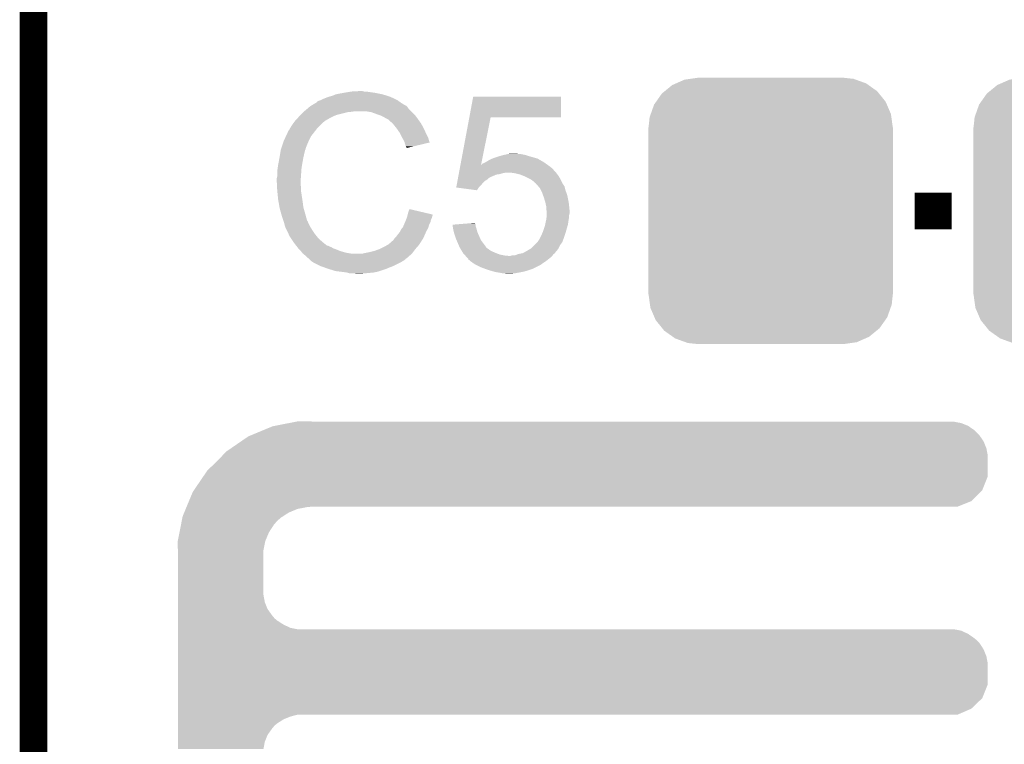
# Model space of a CAD drawing. Extents: x -1.3 to 24.2, y -3.9 to 39.2.
# Tile 32 of 43: x -1.3 to 4.1, y 21.1 to 25.1. Entities that reach past the tile are written whole.
import ezdxf

# ---------------------------------------------------------------- set-up
doc = ezdxf.new("R2010")
doc.units = 0
doc.layers.get('0').update_dxf_attribs({"linetype": 'CONTINUOUS'})
for name, color, linetype in [('BOOST_10_CLICK_V101_GKO', 5, 'CONTINUOUS'), ('BOOST_10_CLICK_V101_GTO', 14, 'CONTINUOUS'), ('BOOST_10_CLICK_V101_GTS', 12, 'CONTINUOUS')]:
    doc.layers.add(name, color=color, linetype=linetype)

# ---------------------------------------------------------------- blocks, each defined once
blk = doc.blocks.new('CUSTOM_96')
for points in [[(-0.523568, 0.705436), (-0.47634, 0.726144), (0.528306, 0.705436), (0.470706, 0.726144)], [(-0.47634, 0.726144), (-0.444658, 0.730636), (0.470706, 0.726144), (0.45821, 0.730636)], [(-0.444658, 0.730636), (-0.40259, 0.7366), (0.45821, 0.730636), (0.40259, 0.7366)], [(-0.602216, 0.649072), (-0.586032, 0.66231), (0.599766, 0.649072), (0.58904, 0.66231)], [(-0.586032, 0.66231), (-0.544558, 0.696232), (0.58904, 0.66231), (0.541268, 0.696232)], [(-0.544558, 0.696232), (-0.523568, 0.705436), (0.541268, 0.696232), (0.528306, 0.705436)], [(-0.645062, 0.58814), (-0.633606, 0.604434), (0.642988, 0.58814), (0.635932, 0.604434)], [(-0.633606, 0.604434), (-0.602216, 0.649072), (0.635932, 0.604434), (0.599766, 0.649072)], [(-0.663508, 0.536078), (-0.645062, 0.58814), (0.665526, 0.536078), (0.642988, 0.58814)], [(-0.67564, 0.46228), (-0.669936, 0.517928), (0.67564, 0.46228), (0.668014, 0.517928)], [(-0.669936, 0.517928), (-0.663508, 0.536078), (0.668014, 0.517928), (0.665526, 0.536078)], [(-0.67691, -0.46228), (-0.67691, 0.46228), (0.67691, -0.46228), (0.67691, 0.46228)], [(-0.668012, -0.517928), (-0.67564, -0.46228), (0.669936, -0.517928), (0.67564, -0.46228)], [(-0.665526, -0.536078), (-0.668012, -0.517928), (0.663506, -0.536078), (0.669936, -0.517928)], [(-0.642986, -0.58814), (-0.665526, -0.536078), (0.645062, -0.58814), (0.663506, -0.536078)], [(-0.635932, -0.604434), (-0.642986, -0.58814), (0.633604, -0.604434), (0.645062, -0.58814)], [(-0.599764, -0.649072), (-0.635932, -0.604434), (0.602216, -0.649072), (0.633604, -0.604434)], [(-0.58904, -0.66231), (-0.599764, -0.649072), (0.58603, -0.66231), (0.602216, -0.649072)], [(-0.541266, -0.696232), (-0.58904, -0.66231), (0.544558, -0.696232), (0.58603, -0.66231)], [(-0.528306, -0.705436), (-0.541266, -0.696232), (0.523566, -0.705436), (0.544558, -0.696232)], [(-0.470704, -0.726144), (-0.528306, -0.705436), (0.47634, -0.726144), (0.523566, -0.705436)], [(-0.45821, -0.730636), (-0.470704, -0.726144), (0.444656, -0.730636), (0.47634, -0.726144)], [(-0.40259, -0.7366), (-0.45821, -0.730636), (0.40259, -0.7366), (0.444656, -0.730636)]]:
    blk.add_solid(points)

msp = doc.modelspace()

# ---------------------------------------------------------------- linework, layer by layer
at = {"layer": 'BOOST_10_CLICK_V101_GKO', "const_width": 0.1524}
msp.add_lwpolyline([(-1.27, -3.81), (-1.27, 36.83)], dxfattribs=at)
at = {"layer": 'BOOST_10_CLICK_V101_GTO', "const_width": 0.2032}
msp.add_lwpolyline([(3.6068, 24.003), (3.81, 24.003)], dxfattribs=at)
at = {"layer": 'BOOST_10_CLICK_V101_GTO'}
for points in [[(0.340358, 24.6253), (0.353058, 24.63038), (0.7239, 24.6253), (0.71247, 24.63038)], [(0.353058, 24.63038), (0.3683, 24.63546), (0.71247, 24.63038), (0.70104, 24.63546)], [(0.3683, 24.63546), (0.386082, 24.64054), (0.70104, 24.63546), (0.684786, 24.64054)], [(0.386082, 24.64054), (0.403862, 24.64816), (0.684786, 24.64054), (0.660402, 24.64816)], [(0.403862, 24.64816), (0.4445, 24.65578), (0.660402, 24.64816), (0.622298, 24.65578)], [(0.4445, 24.65578), (0.47498, 24.66086), (0.622298, 24.65578), (0.58674, 24.66086)], [(0.47498, 24.66086), (0.49022, 24.6634), (0.58674, 24.66086), (0.571502, 24.6634)], [(0.49022, 24.6634), (0.535938, 24.66594), (0.558802, 24.6634), (0.548642, 24.66594)], [(1.141976, 24.52116), (1.163334, 24.635436), (1.648436, 24.52116), (1.64846, 24.635436)], [(1.163334, 24.635436), (1.16334, 24.63546), (1.64846, 24.635436), (1.16334, 24.63546)], [(0.246608, 24.569418), (0.255616, 24.57704), (0.805182, 24.569418), (0.8001, 24.57704)], [(0.255616, 24.57704), (0.261622, 24.582122), (0.8001, 24.57704), (0.795016, 24.582122)], [(0.261622, 24.582122), (0.265846, 24.584658), (0.795016, 24.582122), (0.792478, 24.584658)], [(0.265846, 24.584658), (0.270076, 24.587198), (0.792478, 24.584658), (0.787404, 24.587198)], [(0.270076, 24.587198), (0.274302, 24.589734), (0.787404, 24.587198), (0.784866, 24.589734)], [(0.274302, 24.589734), (0.274312, 24.58974), (0.784866, 24.589734), (0.782322, 24.58974)], [(0.274312, 24.58974), (0.295468, 24.60244), (0.782322, 24.58974), (0.762, 24.60244)], [(0.295468, 24.60244), (0.29972, 24.604992), (0.762, 24.60244), (0.758428, 24.604992)], [(0.29972, 24.604992), (0.299736, 24.607526), (0.758428, 24.604992), (0.754878, 24.607526)], [(0.299736, 24.607526), (0.309882, 24.6126), (0.754878, 24.607526), (0.747774, 24.6126)], [(0.309882, 24.6126), (0.317494, 24.615138), (0.747774, 24.6126), (0.744218, 24.615138)], [(0.317494, 24.615138), (0.3175, 24.61514), (0.744218, 24.615138), (0.744216, 24.61514)], [(0.3175, 24.61514), (0.32766, 24.62022), (0.744216, 24.61514), (0.734058, 24.62022)], [(0.32766, 24.62022), (0.340358, 24.6253), (0.734058, 24.62022), (0.7239, 24.6253)], [(0.177566, 24.500838), (0.193732, 24.51862), (0.342898, 24.500838), (0.373382, 24.51862)], [(0.193732, 24.51862), (0.20066, 24.52624), (0.373382, 24.51862), (0.38989, 24.52624)], [(0.20066, 24.52624), (0.20828, 24.53386), (0.38989, 24.52624), (0.406398, 24.53386)], [(0.20828, 24.53386), (0.22352, 24.5491), (0.406398, 24.53386), (0.46736, 24.5491)], [(0.22352, 24.5491), (0.22606, 24.55164), (0.46736, 24.5491), (0.492762, 24.55164)], [(0.22606, 24.55164), (0.2286, 24.55418), (0.492762, 24.55164), (0.505458, 24.55418)], [(0.2286, 24.55418), (0.246608, 24.569418), (0.82042, 24.55418), (0.805182, 24.569418)], [(0.599438, 24.5491), (0.568958, 24.55418), (0.8255, 24.5491), (0.82042, 24.55418)], [(0.62738, 24.53894), (0.599438, 24.5491), (0.83566, 24.53894), (0.8255, 24.5491)], [(0.635006, 24.536398), (0.62738, 24.53894), (0.838202, 24.536398), (0.83566, 24.53894)], [(0.650238, 24.53132), (0.635006, 24.536398), (0.842266, 24.53132), (0.838202, 24.536398)], [(0.66548, 24.5237), (0.650238, 24.53132), (0.84836, 24.5237), (0.842266, 24.53132)], [(0.67056, 24.52116), (0.66548, 24.5237), (0.850176, 24.52116), (0.84836, 24.5237)], [(0.683262, 24.51354), (0.67056, 24.52116), (0.855618, 24.51354), (0.850176, 24.52116)], [(1.093076, 24.25954), (1.141972, 24.52114), (1.207058, 24.25954), (1.259836, 24.52114)], [(1.141972, 24.52114), (1.141976, 24.52116), (1.259836, 24.52114), (1.648436, 24.52116)], [(0.14986, 24.460198), (0.151382, 24.462738), (0.300284, 24.460198), (0.30226, 24.462738)], [(0.151382, 24.462738), (0.157478, 24.4729), (0.30226, 24.462738), (0.312422, 24.4729)], [(0.157478, 24.4729), (0.169924, 24.490678), (0.312422, 24.4729), (0.3302, 24.490678)], [(0.169924, 24.490678), (0.17526, 24.4983), (0.3302, 24.490678), (0.340358, 24.4983)], [(0.17526, 24.4983), (0.175262, 24.498302), (0.340358, 24.4983), (0.34036, 24.498302)], [(0.175262, 24.498302), (0.177566, 24.500838), (0.34036, 24.498302), (0.342898, 24.500838)], [(0.693416, 24.508462), (0.683262, 24.51354), (0.859246, 24.508462), (0.855618, 24.51354)], [(0.69596, 24.50592), (0.693416, 24.508462), (0.861062, 24.50592), (0.859246, 24.508462)], [(0.715964, 24.48814), (0.69596, 24.50592), (0.873762, 24.48814), (0.861062, 24.50592)], [(0.71882, 24.4856), (0.715964, 24.48814), (0.875214, 24.4856), (0.873762, 24.48814)], [(0.731012, 24.47036), (0.71882, 24.4856), (0.88392, 24.47036), (0.875214, 24.4856)], [(0.73914, 24.4602), (0.731012, 24.47036), (0.889, 24.4602), (0.88392, 24.47036)], [(0.1143, 24.38908), (0.127446, 24.417018), (0.25273, 24.38908), (0.2667, 24.417018)], [(0.127446, 24.417018), (0.13462, 24.432264), (0.2667, 24.417018), (0.278558, 24.432264)], [(0.13462, 24.432264), (0.134626, 24.434806), (0.278558, 24.432264), (0.280534, 24.434806)], [(0.134626, 24.434806), (0.13716, 24.437344), (0.280534, 24.434806), (0.282508, 24.437344)], [(0.13716, 24.437344), (0.139704, 24.44496), (0.282508, 24.437344), (0.288432, 24.44496)], [(0.139704, 24.44496), (0.144782, 24.450044), (0.288432, 24.44496), (0.292386, 24.450044)], [(0.144782, 24.450044), (0.14986, 24.460198), (0.292386, 24.450044), (0.300284, 24.460198)], [(0.746252, 24.45004), (0.73914, 24.4602), (0.89408, 24.45004), (0.889, 24.4602)], [(0.756918, 24.434798), (0.746252, 24.45004), (0.900856, 24.434798), (0.89408, 24.45004)], [(0.760728, 24.42718), (0.756918, 24.434798), (0.90424, 24.42718), (0.900856, 24.434798)], [(0.76962, 24.4094), (0.760728, 24.42718), (0.913132, 24.4094), (0.90424, 24.42718)], [(0.771034, 24.406858), (0.76962, 24.4094), (0.914402, 24.406858), (0.913132, 24.4094)], [(0.101598, 24.350976), (0.102444, 24.353514), (0.23622, 24.350976), (0.238754, 24.353514)], [(0.102444, 24.353514), (0.103292, 24.356056), (0.238754, 24.353514), (0.23876, 24.356056)], [(0.103292, 24.356056), (0.113452, 24.38654), (0.23876, 24.356056), (0.25146, 24.38654)], [(0.113452, 24.38654), (0.1143, 24.38908), (0.25146, 24.38654), (0.25273, 24.38908)], [(0.78232, 24.386542), (0.771034, 24.406858), (0.920474, 24.386542), (0.914402, 24.406858)], [(0.783594, 24.381454), (0.78232, 24.386542), (0.921994, 24.381454), (0.920474, 24.386542)], [(0.784862, 24.37638), (0.783594, 24.381454), (0.90083, 24.37638), (0.921994, 24.381454)], [(0.78994, 24.361142), (0.784862, 24.37638), (0.837276, 24.361142), (0.90083, 24.37638)], [(0.792478, 24.356064), (0.78994, 24.361142), (0.816098, 24.356064), (0.837276, 24.361142)], [(0.795014, 24.353526), (0.792478, 24.356064), (0.805512, 24.353526), (0.816098, 24.356064)], [(0.79502, 24.35101), (0.795014, 24.353526), (0.79502, 24.35101), (0.805512, 24.353526)], [(0.09144, 24.29764), (0.09525, 24.3205), (0.22352, 24.29764), (0.2286, 24.3205)], [(0.09525, 24.3205), (0.098636, 24.340818), (0.2286, 24.3205), (0.233678, 24.340818)], [(0.098636, 24.340818), (0.099062, 24.343362), (0.233678, 24.340818), (0.23495, 24.343362)], [(0.099062, 24.343362), (0.099906, 24.345896), (0.23495, 24.343362), (0.236218, 24.345896)], [(0.099906, 24.345896), (0.101598, 24.350976), (0.236218, 24.345896), (0.23622, 24.350976)], [(1.269366, 24.29256), (1.29032, 24.30018), (1.518922, 24.29256), (1.492252, 24.30018)], [(1.29032, 24.30018), (1.315084, 24.3078), (1.492252, 24.30018), (1.46558, 24.3078)], [(1.315084, 24.3078), (1.32334, 24.31034), (1.46558, 24.3078), (1.457958, 24.31034)], [(1.32334, 24.31034), (1.334338, 24.312878), (1.457958, 24.31034), (1.45034, 24.312878)], [(1.334338, 24.312878), (1.35636, 24.31796), (1.45034, 24.312878), (1.424942, 24.31796)], [(1.35636, 24.31796), (1.374126, 24.320498), (1.412244, 24.31796), (1.404622, 24.320498)], [(1.374126, 24.320498), (1.374142, 24.3205), (1.404622, 24.320498), (1.374142, 24.3205)], [(0.08128, 24.239222), (0.08382, 24.257), (0.21336, 24.239222), (0.216322, 24.257)], [(0.08382, 24.257), (0.0862, 24.2697), (0.216322, 24.257), (0.21844, 24.2697)], [(0.0862, 24.2697), (0.09144, 24.29764), (0.21844, 24.2697), (0.22352, 24.29764)], [(1.087852, 24.231594), (1.090702, 24.24684), (1.60782, 24.231594), (1.59004, 24.24684)], [(1.090702, 24.24684), (1.092612, 24.257056), (1.59004, 24.24684), (1.57574, 24.257056)], [(1.092612, 24.257056), (1.093076, 24.25954), (1.206558, 24.257056), (1.209044, 24.25954)], [(1.206558, 24.257056), (1.207058, 24.25954), (1.57574, 24.257056), (1.572262, 24.25954)], [(1.209044, 24.25954), (1.211586, 24.259556), (1.572262, 24.25954), (1.57224, 24.259556)], [(1.211586, 24.259556), (1.214128, 24.264618), (1.57224, 24.259556), (1.565154, 24.264618)], [(1.214128, 24.264618), (1.22174, 24.26716), (1.565154, 24.264618), (1.561594, 24.26716)], [(1.22174, 24.26716), (1.231898, 24.27224), (1.561594, 24.26716), (1.554482, 24.27224)], [(1.231898, 24.27224), (1.231902, 24.272242), (1.554482, 24.27224), (1.55448, 24.272242)], [(1.231902, 24.272242), (1.239518, 24.277318), (1.55448, 24.272242), (1.545596, 24.277318)], [(1.239518, 24.277318), (1.262382, 24.29002), (1.545596, 24.277318), (1.523368, 24.29002)], [(1.262382, 24.29002), (1.269366, 24.29256), (1.523368, 24.29002), (1.518922, 24.29256)], [(0.0762, 24.183342), (0.07874, 24.193502), (0.209368, 24.183342), (0.210094, 24.193502)], [(0.07874, 24.22144), (0.08128, 24.239222), (0.212088, 24.22144), (0.21336, 24.239222)], [(0.07874, 24.193502), (0.07874, 24.22144), (0.210094, 24.193502), (0.212088, 24.22144)], [(1.079782, 24.188418), (1.08263, 24.203658), (1.254762, 24.188418), (1.290318, 24.203658)], [(1.08263, 24.203658), (1.083106, 24.2062), (1.290318, 24.203658), (1.308098, 24.2062)], [(1.083106, 24.2062), (1.084056, 24.21128), (1.308098, 24.2062), (1.32588, 24.21128)], [(1.084056, 24.21128), (1.08453, 24.21382), (1.32588, 24.21128), (1.338578, 24.21382)], [(1.08453, 24.21382), (1.085004, 24.216358), (1.622424, 24.21382), (1.62052, 24.216358)], [(1.085004, 24.216358), (1.087378, 24.229054), (1.62052, 24.216358), (1.607826, 24.229054)], [(1.087378, 24.229054), (1.087852, 24.231594), (1.607826, 24.229054), (1.60782, 24.231594)], [(1.394458, 24.21128), (1.376678, 24.21382), (1.62433, 24.21128), (1.622424, 24.21382)], [(1.424938, 24.20366), (1.394458, 24.21128), (1.630046, 24.20366), (1.62433, 24.21128)], [(1.443996, 24.196038), (1.424938, 24.20366), (1.635762, 24.196038), (1.630046, 24.20366)], [(1.45034, 24.1935), (1.443996, 24.196038), (1.637286, 24.1935), (1.635762, 24.196038)], [(1.47066, 24.18334), (1.45034, 24.1935), (1.64338, 24.18334), (1.637286, 24.1935)], [(0.0762, 24.168102), (0.0762, 24.183342), (0.20828, 24.168102), (0.209368, 24.183342)], [(0.0762, 24.1681), (0.0762, 24.168102), (0.208282, 24.1681), (0.20828, 24.168102)], [(0.077344, 24.145238), (0.0762, 24.1681), (0.208282, 24.145238), (0.208282, 24.1681)], [(0.077726, 24.137616), (0.077344, 24.145238), (0.21082, 24.137616), (0.208282, 24.145238)], [(0.07874, 24.1173), (0.077726, 24.137616), (0.21082, 24.1173), (0.21082, 24.137616)], [(1.069344, 24.132566), (1.071712, 24.14524), (1.193826, 24.132566), (1.2065, 24.14524)], [(1.071712, 24.14524), (1.074086, 24.157938), (1.2065, 24.14524), (1.216658, 24.157938)], [(1.074086, 24.157938), (1.075984, 24.168098), (1.216658, 24.157938), (1.226818, 24.168098)], [(1.075984, 24.168098), (1.077408, 24.175718), (1.226818, 24.168098), (1.239518, 24.175718)], [(1.077408, 24.175718), (1.078832, 24.183338), (1.239518, 24.175718), (1.247142, 24.183338)], [(1.078832, 24.183338), (1.079308, 24.185878), (1.247142, 24.183338), (1.252216, 24.185878)], [(1.079308, 24.185878), (1.079782, 24.188418), (1.252216, 24.185878), (1.254762, 24.188418)], [(1.488438, 24.173182), (1.47066, 24.18334), (1.64846, 24.173182), (1.64338, 24.18334)], [(1.501138, 24.163022), (1.488438, 24.173182), (1.65354, 24.163022), (1.64846, 24.173182)], [(1.508754, 24.155406), (1.501138, 24.163022), (1.657348, 24.155406), (1.65354, 24.163022)], [(1.511276, 24.1554), (1.508754, 24.155406), (1.657352, 24.1554), (1.657348, 24.155406)], [(1.5113, 24.152864), (1.511276, 24.1554), (1.65862, 24.152864), (1.657352, 24.1554)], [(1.511306, 24.152858), (1.5113, 24.152864), (1.658622, 24.152858), (1.65862, 24.152864)], [(1.524846, 24.13762), (1.511306, 24.152858), (1.668782, 24.13762), (1.658622, 24.152858)], [(1.531618, 24.129998), (1.524846, 24.13762), (1.670688, 24.129998), (1.668782, 24.13762)], [(0.079504, 24.109678), (0.07874, 24.1173), (0.21082, 24.109678), (0.21082, 24.1173)], [(0.081026, 24.09444), (0.079504, 24.109678), (0.21336, 24.09444), (0.21082, 24.109678)], [(0.08382, 24.066498), (0.081026, 24.09444), (0.21766, 24.066498), (0.21336, 24.09444)], [(1.06954, 24.13254), (1.069344, 24.132566), (1.1938, 24.13254), (1.193826, 24.132566)], [(1.183628, 24.117302), (1.06954, 24.13254), (1.183628, 24.117302), (1.1938, 24.13254)], [(1.53797, 24.117298), (1.531618, 24.129998), (1.673862, 24.117298), (1.670688, 24.129998)], [(1.54432, 24.1046), (1.53797, 24.117298), (1.678624, 24.1046), (1.673862, 24.117298)], [(1.547094, 24.096978), (1.54432, 24.1046), (1.68148, 24.096978), (1.678624, 24.1046)], [(1.554482, 24.07666), (1.547094, 24.096978), (1.68656, 24.07666), (1.68148, 24.096978)], [(0.084718, 24.06142), (0.08382, 24.066498), (0.21844, 24.06142), (0.21766, 24.066498)], [(0.09144, 24.02332), (0.084718, 24.06142), (0.22352, 24.02332), (0.21844, 24.06142)], [(1.5621, 24.05126), (1.554482, 24.07666), (1.69164, 24.05126), (1.68656, 24.07666)], [(1.5621, 24.051258), (1.5621, 24.05126), (1.691642, 24.051258), (1.69164, 24.05126)], [(1.56718, 24.028402), (1.5621, 24.051258), (1.69418, 24.028402), (1.691642, 24.051258)], [(1.56718, 24.0284), (1.56718, 24.028402), (1.69418, 24.0284), (1.69418, 24.028402)], [(1.56718, 24.010624), (1.56718, 24.0284), (1.695958, 24.010624), (1.69418, 24.0284)], [(0.091442, 24.023318), (0.09144, 24.02332), (0.22352, 24.023318), (0.22352, 24.02332)], [(0.09652, 24.003), (0.091442, 24.023318), (0.229326, 24.003), (0.22352, 24.023318)], [(0.100876, 23.98776), (0.09652, 24.003), (0.23368, 23.98776), (0.229326, 24.003)], [(0.10668, 23.96744), (0.100876, 23.98776), (0.239102, 23.96744), (0.23368, 23.98776)], [(0.79756, 23.969982), (0.798828, 23.975058), (0.935988, 23.969982), (0.937258, 23.975058)], [(0.798828, 23.975058), (0.800098, 23.980136), (0.937258, 23.975058), (0.939798, 23.980136)], [(0.800098, 23.980136), (0.80073, 23.98266), (0.939798, 23.980136), (0.9398, 23.98266)], [(0.80073, 23.98266), (0.80264, 23.990298), (0.9398, 23.98266), (0.907362, 23.990298)], [(0.80264, 23.990298), (0.810282, 24.013156), (0.907362, 23.990298), (0.810282, 24.013156)], [(1.569718, 24.003002), (1.56718, 24.010624), (1.69672, 24.003002), (1.695958, 24.010624)], [(1.569356, 23.969978), (1.56972, 23.972522), (1.69418, 23.969978), (1.69418, 23.972522)], [(1.56972, 23.990298), (1.569718, 24.003002), (1.69672, 23.990298), (1.69672, 24.003002)], [(1.56972, 23.980138), (1.56972, 23.990298), (1.69418, 23.980138), (1.69672, 23.990298)], [(1.56972, 23.972522), (1.56972, 23.980138), (1.69418, 23.972522), (1.69418, 23.980138)], [(0.112608, 23.94966), (0.10668, 23.96744), (0.243844, 23.94966), (0.239102, 23.96744)], [(0.113456, 23.947116), (0.112608, 23.94966), (0.246382, 23.947116), (0.243844, 23.94966)], [(0.115148, 23.942038), (0.113456, 23.947116), (0.24892, 23.942038), (0.246382, 23.947116)], [(0.11684, 23.936958), (0.115148, 23.942038), (0.250614, 23.936958), (0.24892, 23.942038)], [(0.117476, 23.93442), (0.11684, 23.936958), (0.25146, 23.93442), (0.250614, 23.936958)], [(0.119382, 23.9268), (0.117476, 23.93442), (0.255272, 23.9268), (0.25146, 23.93442)], [(0.121922, 23.919182), (0.119382, 23.9268), (0.25908, 23.919182), (0.255272, 23.9268)], [(0.12446, 23.911562), (0.121922, 23.919182), (0.263844, 23.911562), (0.25908, 23.919182)], [(0.7747, 23.914102), (0.78014, 23.926798), (0.91585, 23.914102), (0.919478, 23.926798)], [(0.78014, 23.926798), (0.786672, 23.942038), (0.919478, 23.926798), (0.927098, 23.942038)], [(0.786672, 23.942038), (0.78994, 23.94966), (0.927098, 23.942038), (0.928622, 23.94966)], [(0.78994, 23.94966), (0.791844, 23.954738), (0.928622, 23.94966), (0.92964, 23.954738)], [(0.791844, 23.954738), (0.795652, 23.964898), (0.92964, 23.954738), (0.93472, 23.964898)], [(0.795652, 23.964898), (0.79756, 23.969982), (0.93472, 23.964898), (0.935988, 23.969982)], [(1.04904, 23.926798), (1.080198, 23.929336), (1.176022, 23.926798), (1.17602, 23.929336)], [(1.049672, 23.921718), (1.04904, 23.926798), (1.176022, 23.921718), (1.176022, 23.926798)], [(1.05156, 23.90648), (1.049672, 23.921718), (1.181098, 23.90648), (1.176022, 23.921718)], [(1.080198, 23.929336), (1.142566, 23.934416), (1.17602, 23.929336), (1.173482, 23.934416)], [(1.142566, 23.934416), (1.17348, 23.936934), (1.173482, 23.934416), (1.17348, 23.936934)], [(1.5494, 23.8887), (1.55956, 23.919182), (1.6764, 23.8887), (1.685108, 23.919182)], [(1.55956, 23.919182), (1.560646, 23.924258), (1.685108, 23.919182), (1.68656, 23.924258)], [(1.560646, 23.924258), (1.563914, 23.9395), (1.68656, 23.924258), (1.6891, 23.9395)], [(1.563914, 23.9395), (1.56718, 23.95474), (1.6891, 23.9395), (1.691276, 23.95474)], [(1.56718, 23.95474), (1.567542, 23.95728), (1.691276, 23.95474), (1.69164, 23.95728)], [(1.567542, 23.95728), (1.569356, 23.969978), (1.69164, 23.95728), (1.69418, 23.969978)], [(0.127, 23.90648), (0.12446, 23.911562), (0.267018, 23.90648), (0.263844, 23.911562)], [(0.130586, 23.89886), (0.127, 23.90648), (0.27178, 23.89886), (0.267018, 23.90648)], [(0.141344, 23.876), (0.130586, 23.89886), (0.28702, 23.876), (0.27178, 23.89886)], [(0.14732, 23.863298), (0.141344, 23.876), (0.297182, 23.863298), (0.28702, 23.876)], [(0.155786, 23.8506), (0.14732, 23.863298), (0.30734, 23.8506), (0.297182, 23.863298)], [(0.731522, 23.85568), (0.73914, 23.863302), (0.88868, 23.85568), (0.892016, 23.863302)], [(0.73914, 23.863302), (0.74676, 23.87346), (0.892016, 23.863302), (0.89646, 23.87346)], [(0.74676, 23.87346), (0.756922, 23.886162), (0.89646, 23.87346), (0.902018, 23.886162)], [(0.756922, 23.886162), (0.75946, 23.89124), (0.902018, 23.886162), (0.90424, 23.89124)], [(0.75946, 23.89124), (0.76454, 23.901398), (0.90424, 23.89124), (0.910044, 23.901398)], [(0.76454, 23.901398), (0.770634, 23.909018), (0.910044, 23.901398), (0.9144, 23.909018)], [(0.770634, 23.909018), (0.7747, 23.914102), (0.9144, 23.909018), (0.91585, 23.914102)], [(1.056078, 23.886158), (1.05156, 23.90648), (1.18618, 23.886158), (1.181098, 23.90648)], [(1.05664, 23.883622), (1.056078, 23.886158), (1.187308, 23.883622), (1.18618, 23.886158)], [(1.06934, 23.84552), (1.05664, 23.883622), (1.204246, 23.84552), (1.187308, 23.883622)], [(1.531618, 23.8506), (1.53924, 23.86584), (1.6637, 23.8506), (1.66878, 23.86584)], [(1.53924, 23.86584), (1.5494, 23.8887), (1.66878, 23.86584), (1.6764, 23.8887)], [(0.169332, 23.830282), (0.155786, 23.8506), (0.330198, 23.830282), (0.30734, 23.8506)], [(0.17272, 23.8252), (0.169332, 23.830282), (0.336552, 23.8252), (0.330198, 23.830282)], [(0.184444, 23.80996), (0.17272, 23.8252), (0.355604, 23.80996), (0.336552, 23.8252)], [(0.184446, 23.809958), (0.184444, 23.80996), (0.360684, 23.809958), (0.355604, 23.80996)], [(0.188352, 23.80488), (0.184446, 23.809958), (0.370842, 23.80488), (0.360684, 23.809958)], [(0.675638, 23.80742), (0.684522, 23.812498), (0.856614, 23.80742), (0.86106, 23.812498)], [(0.684522, 23.812498), (0.693416, 23.81758), (0.86106, 23.812498), (0.864446, 23.81758)], [(0.693416, 23.81758), (0.70612, 23.82774), (0.864446, 23.81758), (0.87122, 23.82774)], [(0.70612, 23.82774), (0.713744, 23.835362), (0.87122, 23.82774), (0.8763, 23.835362)], [(0.713744, 23.835362), (0.718818, 23.837904), (0.8763, 23.835362), (0.877994, 23.837904)], [(0.718818, 23.837904), (0.7239, 23.84552), (0.877994, 23.837904), (0.883072, 23.84552)], [(0.7239, 23.84552), (0.727708, 23.850598), (0.883072, 23.84552), (0.886458, 23.850598)], [(0.727708, 23.850598), (0.731522, 23.85568), (0.886458, 23.850598), (0.88868, 23.85568)], [(1.071518, 23.840442), (1.06934, 23.84552), (1.206502, 23.840442), (1.204246, 23.84552)], [(1.08458, 23.80996), (1.071518, 23.840442), (1.229364, 23.80996), (1.206502, 23.840442)], [(1.08966, 23.7998), (1.08458, 23.80996), (1.236982, 23.7998), (1.229364, 23.80996)], [(1.485902, 23.797262), (1.501138, 23.812498), (1.63576, 23.797262), (1.64338, 23.812498)], [(1.501138, 23.812498), (1.518918, 23.830278), (1.64338, 23.812498), (1.656078, 23.830278)], [(1.518918, 23.830278), (1.51892, 23.83028), (1.656078, 23.830278), (1.656078, 23.83028)], [(1.51892, 23.83028), (1.52908, 23.845522), (1.656078, 23.83028), (1.661794, 23.845522)], [(1.52908, 23.845522), (1.531618, 23.8506), (1.661794, 23.845522), (1.6637, 23.8506)], [(0.190308, 23.802338), (0.188352, 23.80488), (0.378464, 23.802338), (0.370842, 23.80488)], [(0.194214, 23.79726), (0.190308, 23.802338), (0.386078, 23.79726), (0.378464, 23.802338)], [(0.19812, 23.792182), (0.194214, 23.79726), (0.399622, 23.792182), (0.386078, 23.79726)], [(0.200662, 23.78964), (0.19812, 23.792182), (0.4064, 23.78964), (0.399622, 23.792182)], [(0.21082, 23.77948), (0.200662, 23.78964), (0.431796, 23.77948), (0.4064, 23.78964)], [(0.210822, 23.779478), (0.21082, 23.77948), (0.4318, 23.779478), (0.431796, 23.77948)], [(0.216916, 23.77186), (0.210822, 23.779478), (0.45974, 23.77186), (0.4318, 23.779478)], [(0.220978, 23.766782), (0.216916, 23.77186), (0.49021, 23.766782), (0.45974, 23.77186)], [(0.220982, 23.76678), (0.220978, 23.766782), (0.490222, 23.76678), (0.49021, 23.766782)], [(0.233678, 23.756622), (0.220982, 23.76678), (0.8128, 23.756622), (0.822958, 23.76678)], [(0.233682, 23.75662), (0.233678, 23.756622), (0.8128, 23.75662), (0.8128, 23.756622)], [(0.24384, 23.746462), (0.233682, 23.75662), (0.801188, 23.746462), (0.8128, 23.75662)], [(0.551182, 23.76678), (0.56134, 23.76932), (0.822958, 23.76678), (0.825498, 23.76932)], [(0.56134, 23.76932), (0.57404, 23.77186), (0.825498, 23.76932), (0.828038, 23.77186)], [(0.57404, 23.77186), (0.58674, 23.7744), (0.828038, 23.77186), (0.829942, 23.7744)], [(0.58674, 23.7744), (0.61722, 23.782022), (0.829942, 23.7744), (0.835658, 23.782022)], [(0.61722, 23.782022), (0.64516, 23.79218), (0.835658, 23.782022), (0.843278, 23.79218)], [(0.64516, 23.79218), (0.645162, 23.792182), (0.843278, 23.79218), (0.84328, 23.792182)], [(0.645162, 23.792182), (0.675638, 23.80742), (0.84328, 23.792182), (0.856614, 23.80742)], [(1.09093, 23.79726), (1.08966, 23.7998), (1.23952, 23.79726), (1.236982, 23.7998)], [(1.0922, 23.79472), (1.09093, 23.79726), (1.24333, 23.79472), (1.23952, 23.79726)], [(1.093724, 23.79218), (1.0922, 23.79472), (1.24714, 23.79218), (1.24333, 23.79472)], [(1.098296, 23.78456), (1.093724, 23.79218), (1.257302, 23.78456), (1.24714, 23.79218)], [(1.102868, 23.77694), (1.098296, 23.78456), (1.27254, 23.77694), (1.257302, 23.78456)], [(1.107438, 23.769322), (1.102868, 23.77694), (1.290316, 23.769322), (1.27254, 23.77694)], [(1.10744, 23.76932), (1.107438, 23.769322), (1.29032, 23.76932), (1.290316, 23.769322)], [(1.11506, 23.7617), (1.10744, 23.76932), (1.310642, 23.7617), (1.29032, 23.76932)], [(1.117598, 23.759162), (1.11506, 23.7617), (1.323332, 23.759162), (1.310642, 23.7617)], [(1.119294, 23.75662), (1.117598, 23.759162), (1.336038, 23.75662), (1.323332, 23.759162)], [(1.120988, 23.75408), (1.119294, 23.75662), (1.361438, 23.75408), (1.336038, 23.75662)], [(1.369062, 23.754082), (1.376676, 23.756618), (1.600202, 23.754082), (1.602738, 23.756618)], [(1.376676, 23.756618), (1.376684, 23.75662), (1.602738, 23.756618), (1.602738, 23.75662)], [(1.376684, 23.75662), (1.391924, 23.756622), (1.602738, 23.75662), (1.60274, 23.756622)], [(1.391924, 23.756622), (1.412236, 23.764238), (1.60274, 23.756622), (1.607818, 23.764238)], [(1.412236, 23.764238), (1.412242, 23.76424), (1.607818, 23.764238), (1.60782, 23.76424)], [(1.412242, 23.76424), (1.437644, 23.76932), (1.60782, 23.76424), (1.61544, 23.76932)], [(1.437644, 23.76932), (1.442204, 23.771854), (1.61544, 23.76932), (1.617974, 23.771854)], [(1.442204, 23.771854), (1.446778, 23.774396), (1.617974, 23.771854), (1.61798, 23.774396)], [(1.446778, 23.774396), (1.4605, 23.78202), (1.61798, 23.774396), (1.624512, 23.78202)], [(1.4605, 23.78202), (1.477434, 23.792182), (1.624512, 23.78202), (1.63322, 23.792182)], [(1.477434, 23.792182), (1.485902, 23.797262), (1.63322, 23.792182), (1.63576, 23.797262)], [(0.253998, 23.73884), (0.24384, 23.746462), (0.792476, 23.73884), (0.801188, 23.746462)], [(0.254016, 23.738824), (0.253998, 23.73884), (0.789934, 23.738824), (0.792476, 23.73884)], [(0.25908, 23.73376), (0.254016, 23.738824), (0.787394, 23.73376), (0.789934, 23.738824)], [(0.261622, 23.731218), (0.25908, 23.73376), (0.782318, 23.731218), (0.787394, 23.73376)], [(0.266698, 23.726142), (0.261622, 23.731218), (0.774704, 23.726142), (0.782318, 23.731218)], [(0.266702, 23.72614), (0.266698, 23.726142), (0.774702, 23.72614), (0.774704, 23.726142)], [(0.274314, 23.721064), (0.266702, 23.72614), (0.76624, 23.721064), (0.774702, 23.72614)], [(0.276836, 23.72106), (0.274314, 23.721064), (0.766234, 23.72106), (0.76624, 23.721064)], [(0.27686, 23.718536), (0.276836, 23.72106), (0.762026, 23.718536), (0.766234, 23.72106)], [(0.276892, 23.71852), (0.27686, 23.718536), (0.762, 23.71852), (0.762026, 23.718536)], [(0.3175, 23.6982), (0.276892, 23.71852), (0.72136, 23.6982), (0.762, 23.71852)], [(1.12268, 23.75154), (1.120988, 23.75408), (1.59766, 23.75154), (1.6002, 23.75408)], [(1.127762, 23.746458), (1.12268, 23.75154), (1.592578, 23.746458), (1.59766, 23.75154)], [(1.135376, 23.73884), (1.127762, 23.746458), (1.583054, 23.73884), (1.592578, 23.746458)], [(1.137916, 23.731238), (1.135376, 23.73884), (1.573552, 23.731238), (1.583054, 23.73884)], [(1.142976, 23.73122), (1.137916, 23.731238), (1.57353, 23.73122), (1.573552, 23.731238)], [(1.143, 23.72869), (1.142976, 23.73122), (1.570366, 23.72869), (1.57353, 23.73122)], [(1.146568, 23.72614), (1.143, 23.72869), (1.56718, 23.72614), (1.570366, 23.72869)], [(1.16078, 23.71598), (1.146568, 23.72614), (1.55194, 23.71598), (1.56718, 23.72614)], [(1.176018, 23.705822), (1.16078, 23.71598), (1.537716, 23.705822), (1.55194, 23.71598)], [(1.181102, 23.70328), (1.176018, 23.705822), (1.534158, 23.70328), (1.537716, 23.705822)], [(1.19634, 23.69566), (1.181102, 23.70328), (1.518918, 23.69566), (1.534158, 23.70328)], [(1.361438, 23.75408), (1.369062, 23.754082), (1.6002, 23.75408), (1.600202, 23.754082)], [(0.33909, 23.69058), (0.3175, 23.6982), (0.70104, 23.69058), (0.72136, 23.6982)], [(0.36068, 23.68296), (0.33909, 23.69058), (0.68326, 23.68296), (0.70104, 23.69058)], [(0.401318, 23.67026), (0.36068, 23.68296), (0.645158, 23.67026), (0.68326, 23.68296)], [(0.421638, 23.66772), (0.401318, 23.67026), (0.637538, 23.66772), (0.645158, 23.67026)], [(0.462278, 23.66264), (0.421638, 23.66772), (0.614678, 23.66264), (0.637538, 23.66772)], [(0.471168, 23.6601), (0.462278, 23.66264), (0.58928, 23.6601), (0.614678, 23.66264)], [(0.480056, 23.65756), (0.471168, 23.6601), (0.56134, 23.65756), (0.58928, 23.6601)], [(0.518158, 23.65502), (0.507998, 23.65756), (0.533402, 23.65502), (0.56134, 23.65756)], [(1.214122, 23.68804), (1.19634, 23.69566), (1.503678, 23.68804), (1.518918, 23.69566)], [(1.228346, 23.68296), (1.214122, 23.68804), (1.493518, 23.68296), (1.503678, 23.68804)], [(1.24968, 23.67534), (1.228346, 23.68296), (1.47066, 23.67534), (1.493518, 23.68296)], [(1.27635, 23.66772), (1.24968, 23.67534), (1.445262, 23.66772), (1.47066, 23.67534)], [(1.285238, 23.66518), (1.27635, 23.66772), (1.43256, 23.66518), (1.445262, 23.66772)], [(1.30048, 23.66264), (1.285238, 23.66518), (1.41986, 23.66264), (1.43256, 23.66518)], [(1.31572, 23.6601), (1.30048, 23.66264), (1.40589, 23.6601), (1.41986, 23.66264)], [(1.328418, 23.65756), (1.31572, 23.6601), (1.391922, 23.65756), (1.40589, 23.6601)], [(1.348738, 23.65502), (1.338578, 23.65756), (1.361442, 23.65502), (1.391922, 23.65756)], [(0.066262, 22.814278), (0.143848, 22.829518), (3.901442, 22.814278), (3.863342, 22.829518)], [(0.143848, 22.829518), (0.18265, 22.83714), (3.863342, 22.829518), (3.822702, 22.83714)], [(0.18265, 22.83714), (0.195458, 22.839656), (0.269264, 22.83714), (0.26924, 22.839656)], [(0.195458, 22.839656), (0.195582, 22.83968), (0.26924, 22.839656), (0.195582, 22.83968)], [(-0.069044, 22.76094), (0.004382, 22.791418), (3.96494, 22.76094), (3.934462, 22.791418)], [(0.004382, 22.791418), (0.053342, 22.81174), (3.934462, 22.791418), (3.905108, 22.81174)], [(0.053342, 22.81174), (0.066262, 22.814278), (3.905108, 22.81174), (3.901442, 22.814278)], [(-0.17734, 22.689818), (-0.121918, 22.727922), (4.00304, 22.689818), (3.9878, 22.727922)], [(-0.121918, 22.727922), (-0.081282, 22.75586), (3.9878, 22.727922), (3.968458, 22.75586)], [(-0.081282, 22.75586), (-0.069044, 22.76094), (3.968458, 22.75586), (3.96494, 22.76094)], [(-0.224974, 22.649178), (-0.203198, 22.67204), (4.01066, 22.649178), (4.006374, 22.67204)], [(-0.203198, 22.67204), (-0.17734, 22.689818), (4.006374, 22.67204), (4.00304, 22.689818)], [(-0.307338, 22.5679), (-0.254, 22.6187), (4.010658, 22.5679), (4.010658, 22.6187)], [(-0.254, 22.6187), (-0.224974, 22.649178), (4.010658, 22.6187), (4.01066, 22.649178)], [(-0.329824, 22.534876), (-0.307338, 22.5679), (4.010658, 22.534876), (4.010658, 22.5679)], [(-0.381702, 22.458682), (-0.329824, 22.534876), (3.980176, 22.458682), (4.010658, 22.534876)], [(-0.409706, 22.39772), (-0.388618, 22.448522), (3.919216, 22.39772), (3.970016, 22.448522)], [(-0.388618, 22.448522), (-0.381702, 22.458682), (3.970016, 22.448522), (3.980176, 22.458682)], [(-0.422358, 22.36724), (-0.409706, 22.39772), (3.843016, 22.36724), (3.919216, 22.39772)], [(-0.436066, 22.334218), (-0.427632, 22.354538), (0.14224, 22.334218), (0.190498, 22.354538)], [(-0.427632, 22.354538), (-0.423414, 22.3647), (0.190498, 22.354538), (0.24384, 22.3647)], [(-0.423414, 22.3647), (-0.422358, 22.36724), (0.24384, 22.3647), (0.26924, 22.36724)], [(-0.453482, 22.268178), (-0.44949, 22.2885), (0.06096, 22.268178), (0.078738, 22.2885)], [(-0.44949, 22.2885), (-0.445996, 22.30628), (0.078738, 22.2885), (0.099058, 22.30628)], [(-0.445996, 22.30628), (-0.444498, 22.313902), (0.099058, 22.30628), (0.110838, 22.313902)], [(-0.444498, 22.313902), (-0.436066, 22.334218), (0.110838, 22.313902), (0.14224, 22.334218)], [(-0.461962, 22.225002), (-0.453482, 22.268178), (0.03302, 22.225002), (0.06096, 22.268178)], [(-0.47244, 22.171662), (-0.471444, 22.176738), (0.011684, 22.171662), (0.0127, 22.176738)], [(-0.471444, 22.176738), (-0.461962, 22.225002), (0.0127, 22.176738), (0.03302, 22.225002)], [(-0.470862, 22.125938), (-0.47244, 22.171662), (0.00254, 22.125938), (0.011684, 22.171662)], [(-0.4699, 22.098), (-0.470862, 22.125938), (0.00254, 22.098), (0.00254, 22.125938)], [(-0.4699, 21.879558), (-0.4699, 22.098), (0.00254, 21.879558), (0.00254, 22.098)], [(-0.4699, 21.838918), (-0.4699, 21.879558), (0.010162, 21.838918), (0.00254, 21.879558)], [(-0.4699, 21.800818), (-0.4699, 21.838918), (0.025402, 21.800818), (0.010162, 21.838918)], [(-0.4699, 21.76526), (-0.4699, 21.800818), (0.0508, 21.76526), (0.025402, 21.800818)], [(-0.4699, 21.750018), (-0.4699, 21.76526), (0.063502, 21.750018), (0.0508, 21.76526)], [(-0.4699, 21.73732), (-0.4699, 21.750018), (0.078742, 21.73732), (0.063502, 21.750018)], [(-0.4699, 21.71446), (-0.4699, 21.73732), (0.114302, 21.71446), (0.078742, 21.73732)], [(-0.4699, 21.69668), (-0.4699, 21.71446), (0.152402, 21.69668), (0.114302, 21.71446)], [(-0.4699, 21.68906), (-0.4699, 21.69668), (0.190502, 21.68906), (0.152402, 21.69668)], [(-0.4699, 21.681438), (-0.4699, 21.68906), (3.863342, 21.681438), (3.822702, 21.68906)], [(-0.4699, 21.663658), (-0.4699, 21.681438), (3.901442, 21.663658), (3.863342, 21.681438)], [(-0.4699, 21.6408), (-0.4699, 21.663658), (3.93446, 21.6408), (3.901442, 21.663658)], [(-0.4699, 21.628102), (-0.4699, 21.6408), (3.949698, 21.628102), (3.93446, 21.6408)], [(-0.4699, 21.612858), (-0.4699, 21.628102), (3.96494, 21.612858), (3.949698, 21.628102)], [(-0.4699, 21.577302), (-0.4699, 21.612858), (3.9878, 21.577302), (3.96494, 21.612858)], [(-0.4699, 21.539198), (-0.4699, 21.577302), (4.00304, 21.539198), (3.9878, 21.577302)], [(-0.4699, 21.498558), (-0.4699, 21.539198), (4.01066, 21.498558), (4.00304, 21.539198)], [(-0.4699, 21.384256), (-0.4699, 21.498558), (4.010658, 21.384256), (4.01066, 21.498558)], [(-0.4699, 21.308062), (-0.4699, 21.384256), (3.980178, 21.308062), (4.010658, 21.384256)], [(-0.4699, 21.249638), (-0.4699, 21.308062), (3.919216, 21.249638), (3.980178, 21.308062)], [(-0.4699, 21.21662), (-0.4699, 21.249638), (3.843016, 21.21662), (3.919216, 21.249638)], [(-0.4699, 21.206458), (-0.4699, 21.21662), (0.152398, 21.206458), (0.190496, 21.21662)], [(-0.4699, 21.191218), (-0.4699, 21.206458), (0.1143, 21.191218), (0.152398, 21.206458)], [(-0.4699, 21.16836), (-0.4699, 21.191218), (0.07874, 21.16836), (0.1143, 21.191218)], [(-0.4699, 21.155658), (-0.4699, 21.16836), (0.063498, 21.155658), (0.07874, 21.16836)], [(-0.4699, 21.14042), (-0.4699, 21.155658), (0.0508, 21.14042), (0.063498, 21.155658)], [(-0.4699, 21.104862), (-0.4699, 21.14042), (0.0254, 21.104862), (0.0508, 21.14042)], [(-0.4699, 21.066758), (-0.4699, 21.104862), (0.01016, 21.066758), (0.0254, 21.104862)], [(-0.4699, 21.026118), (-0.4699, 21.066758), (0.00254, 21.026118), (0.01016, 21.066758)]]:
    msp.add_solid(points, dxfattribs=at)

# ---------------------------------------------------------------- block references
at = {"layer": 'BOOST_10_CLICK_V101_GTS'}
for p in [(2.80924, 24.003), (4.60756, 24.003)]:
    msp.add_blockref('CUSTOM_96', p, dxfattribs=at)

doc.saveas('drawing.dxf')
